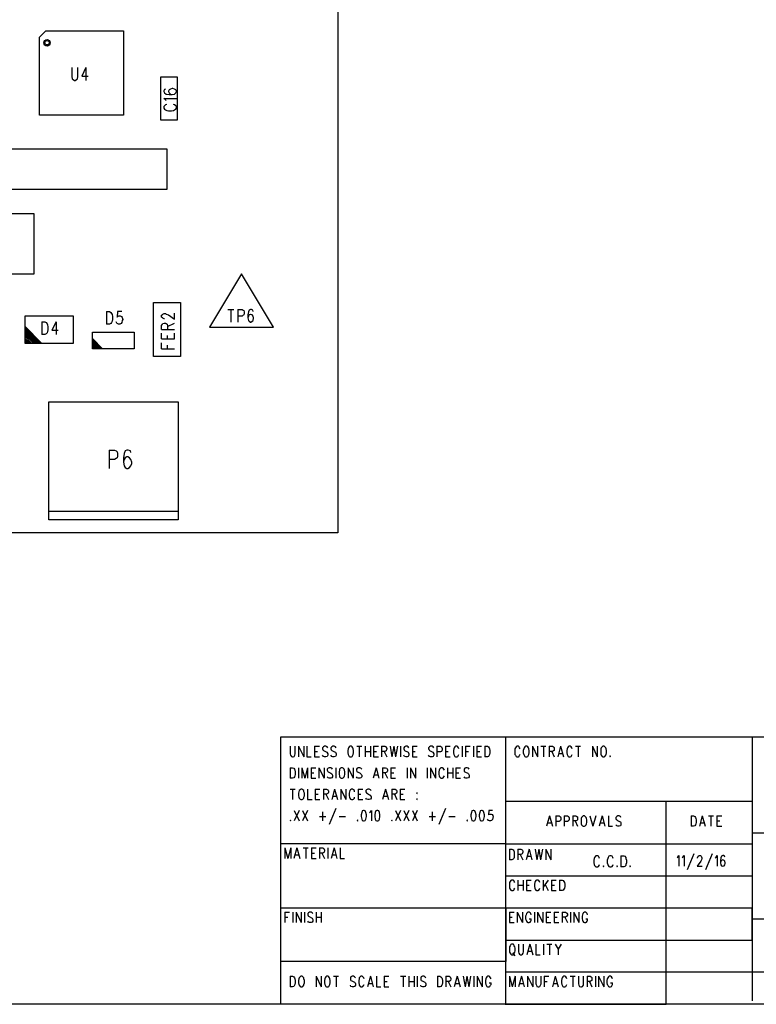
# Model space of a CAD drawing. Extents: x 11.9 to 28.1, y 10.8 to 21.2.
# Tile 9 of 17: x 22.2 to 25.6, y 10.8 to 15.4. Entities that reach past the tile are written whole.
import ezdxf

# ---------------------------------------------------------------- set-up
doc = ezdxf.new("R2010")
doc.units = 0
doc.header["$MEASUREMENT"] = 0
doc.layers.add('LAYNR1', color=2, linetype='Continuous')

msp = doc.modelspace()

# ---------------------------------------------------------------- linework, layer by layer
at = {"layer": 'LAYNR1'}
for points in [[(23.6552, 13.0038), (14.4052, 13.0038), (14.4052, 20.3038), (23.6552, 20.3038), (23.6552, 13.0038)], [(22.2592, 15.3198), (22.2892, 15.3498), (22.6532, 15.3498), (22.6532, 14.9558), (22.2592, 14.9558), (22.2592, 15.3198)], [(22.8252, 15.1338), (22.8252, 14.9338), (22.9052, 14.9338), (22.9052, 15.1338), (22.8252, 15.1338)], [(21.2552, 14.7978), (22.8552, 14.7978), (22.8552, 14.6078), (21.2552, 14.6078), (21.2552, 14.7978)], [(21.8812, 14.4958), (22.2332, 14.4958), (22.2332, 14.2118), (21.8812, 14.2118), (21.8812, 14.4958)], [(23.2052, 14.2138), (23.0552, 13.9638), (23.3552, 13.9638), (23.2052, 14.2138)], [(22.7932, 13.8278), (22.7932, 14.0798), (22.9192, 14.0798), (22.9192, 13.8278), (22.7932, 13.8278)], [(22.4192, 13.8898), (22.4192, 14.0158), (22.1912, 14.0158), (22.1912, 13.8898), (22.4192, 13.8898)], [(22.5072, 13.9418), (22.7032, 13.9418), (22.7032, 13.8638), (22.5072, 13.8638), (22.5072, 13.9418)], [(22.3032, 13.0638), (22.3032, 13.6158), (22.9092, 13.6158), (22.9092, 13.0638), (22.3032, 13.0638)], [(24.026, 11.788), (24.024, 11.786), (24.026, 11.784), (24.027, 11.786), (24.026, 11.788)]]:
    msp.add_lwpolyline(points, close=True, dxfattribs=at)
for points in [[(22.4112, 15.1778), (22.4112, 15.1358), (22.4132, 15.1258), (22.4172, 15.1218), (22.4232, 15.1178), (22.4272, 15.1178), (22.4332, 15.1218), (22.4372, 15.1258), (22.4392, 15.1358), (22.4392, 15.1778)], [(22.4772, 15.1778), (22.4572, 15.1378), (22.4872, 15.1378)], [(22.4772, 15.1778), (22.4772, 15.1178)], [(22.8492, 15.0778), (22.8452, 15.0758), (22.8412, 15.0698), (22.8412, 15.0658), (22.8452, 15.0598), (22.8532, 15.0538), (22.8672, 15.0518), (22.8812, 15.0518), (22.8912, 15.0538), (22.8972, 15.0598), (22.9012, 15.0658), (22.9012, 15.0678), (22.8972, 15.0738), (22.8912, 15.0778), (22.8832, 15.0798), (22.8812, 15.0798), (22.8732, 15.0778), (22.8672, 15.0738), (22.8632, 15.0678), (22.8632, 15.0658), (22.8672, 15.0598), (22.8732, 15.0538), (22.8812, 15.0518)], [(22.8532, 15.0238), (22.8492, 15.0278), (22.8412, 15.0338), (22.9012, 15.0338)], [(22.8552, 15.0058), (22.8492, 15.0038), (22.8452, 14.9998), (22.8412, 14.9958), (22.8412, 14.9878), (22.8452, 14.9838), (22.8492, 14.9798), (22.8552, 14.9778), (22.8632, 14.9758), (22.8772, 14.9758), (22.8872, 14.9778), (22.8912, 14.9798), (22.8972, 14.9838), (22.9012, 14.9878), (22.9012, 14.9958), (22.8972, 14.9998), (22.8912, 15.0038), (22.8872, 15.0058)], [(23.1412, 14.0478), (23.1692, 14.0478)], [(23.1552, 14.0478), (23.1552, 13.9878)], [(23.1872, 14.0478), (23.1872, 13.9878)], [(23.1872, 14.0478), (23.2072, 14.0478), (23.2132, 14.0438), (23.2152, 14.0418), (23.2172, 14.0358), (23.2172, 14.0278), (23.2152, 14.0218), (23.2132, 14.0198), (23.2072, 14.0158), (23.1872, 14.0158)], [(23.2592, 14.0378), (23.2572, 14.0438), (23.2512, 14.0478), (23.2472, 14.0478), (23.2412, 14.0438), (23.2372, 14.0358), (23.2352, 14.0218), (23.2352, 14.0078), (23.2372, 13.9958), (23.2412, 13.9918), (23.2472, 13.9878), (23.2492, 13.9878), (23.2552, 13.9918), (23.2592, 13.9958), (23.2612, 14.0058), (23.2612, 14.0078), (23.2592, 14.0158), (23.2552, 14.0218), (23.2492, 14.0238), (23.2472, 14.0238), (23.2412, 14.0218), (23.2372, 14.0158), (23.2352, 14.0078)], [(22.5732, 14.0378), (22.5732, 13.9778)], [(22.5732, 14.0378), (22.5872, 14.0378), (22.5932, 14.0338), (22.5972, 14.0278), (22.5992, 14.0238), (22.6012, 14.0138), (22.6012, 13.9998), (22.5992, 13.9918), (22.5972, 13.9858), (22.5932, 13.9818), (22.5872, 13.9778), (22.5732, 13.9778)], [(22.6452, 14.0378), (22.6252, 14.0378), (22.6232, 14.0118), (22.6252, 14.0138), (22.6312, 14.0178), (22.6372, 14.0178), (22.6432, 14.0138), (22.6472, 14.0098), (22.6492, 13.9998), (22.6472, 13.9958), (22.6452, 13.9858), (22.6412, 13.9818), (22.6352, 13.9778), (22.6292, 13.9778), (22.6232, 13.9818), (22.6212, 13.9838), (22.6192, 13.9898)], [(22.8452, 14.0038), (22.8432, 14.0038), (22.8372, 14.0058), (22.8352, 14.0078), (22.8312, 14.0118), (22.8312, 14.0198), (22.8352, 14.0238), (22.8372, 14.0258), (22.8432, 14.0278), (22.8492, 14.0278), (22.8532, 14.0258), (22.8632, 14.0218), (22.8912, 14.0018), (22.8912, 14.0298)], [(22.1912, 13.9698), (22.2692, 13.8898)], [(22.1912, 13.9618), (22.2612, 13.8898)], [(22.1912, 13.9538), (22.2552, 13.8898)], [(22.2712, 13.9898), (22.2712, 13.9298)], [(22.2712, 13.9898), (22.2852, 13.9898), (22.2912, 13.9858), (22.2952, 13.9798), (22.2972, 13.9758), (22.2992, 13.9658), (22.2992, 13.9518), (22.2972, 13.9438), (22.2952, 13.9378), (22.2912, 13.9338), (22.2852, 13.9298), (22.2712, 13.9298)], [(22.3372, 13.9898), (22.3172, 13.9498), (22.3472, 13.9498)], [(22.3372, 13.9898), (22.3372, 13.9298)], [(22.8312, 13.9538), (22.8312, 13.9718), (22.8352, 13.9778), (22.8372, 13.9818), (22.8432, 13.9838), (22.8492, 13.9838), (22.8532, 13.9818), (22.8572, 13.9778), (22.8592, 13.9718), (22.8592, 13.9538)], [(22.8312, 13.9538), (22.8912, 13.9538)], [(22.8592, 13.9678), (22.8912, 13.9838)], [(22.1912, 13.9458), (22.2472, 13.8898)], [(22.1912, 13.9378), (22.2392, 13.8898)], [(22.1912, 13.9298), (22.2312, 13.8898)], [(22.1912, 13.9218), (22.2232, 13.8898)], [(22.1912, 13.9138), (22.2152, 13.8898)], [(22.1912, 13.9058), (22.2072, 13.8898)], [(22.5072, 13.9118), (22.5552, 13.8638)], [(22.5072, 13.9038), (22.5472, 13.8638)], [(22.8312, 13.9098), (22.8312, 13.9358)], [(22.8312, 13.9098), (22.8912, 13.9098)], [(22.8592, 13.9098), (22.8592, 13.9258)], [(22.8912, 13.9098), (22.8912, 13.9358)], [(22.1912, 13.8978), (22.1992, 13.8898)], [(22.5072, 13.8958), (22.5392, 13.8638)], [(22.5072, 13.8878), (22.5312, 13.8638)], [(22.5072, 13.8798), (22.5232, 13.8638)], [(22.5072, 13.8718), (22.5152, 13.8638)], [(22.8312, 13.8638), (22.8312, 13.8918)], [(22.8312, 13.8638), (22.8912, 13.8638)], [(22.8592, 13.8638), (22.8592, 13.8798)], [(22.5852, 13.3898), (22.5852, 13.3038)], [(22.5852, 13.3898), (22.6112, 13.3898), (22.6192, 13.3858), (22.6232, 13.3818), (22.6252, 13.3738), (22.6252, 13.3618), (22.6232, 13.3538), (22.6192, 13.3498), (22.6112, 13.3458), (22.5852, 13.3458)], [(22.6872, 13.3778), (22.6852, 13.3858), (22.6752, 13.3898), (22.6692, 13.3898), (22.6612, 13.3858), (22.6552, 13.3738), (22.6532, 13.3538), (22.6532, 13.3338), (22.6552, 13.3158), (22.6612, 13.3078), (22.6692, 13.3038), (22.6732, 13.3038), (22.6812, 13.3078), (22.6872, 13.3158), (22.6912, 13.3278), (22.6912, 13.3338), (22.6872, 13.3458), (22.6812, 13.3538), (22.6732, 13.3578), (22.6692, 13.3578), (22.6612, 13.3538), (22.6552, 13.3458), (22.6532, 13.3338)], [(22.3032, 13.1038), (22.9092, 13.1038)], [(23.389, 10.799), (23.389, 12.049)], [(23.389, 12.049), (28.093, 12.049)], [(24.442, 10.799), (24.442, 12.049)], [(25.593, 12.049), (25.593, 10.816)], [(23.433, 12.005), (23.433, 11.97), (23.434, 11.963), (23.438, 11.958), (23.443, 11.956)], [(23.446, 11.956), (23.451, 11.958), (23.455, 11.963), (23.456, 11.97), (23.456, 12.005)], [(23.472, 12.005), (23.472, 11.956)], [(23.472, 12.005), (23.496, 11.956)], [(23.496, 12.005), (23.496, 11.956)], [(23.511, 12.005), (23.511, 11.956)], [(23.547, 12.005), (23.547, 11.956)], [(23.547, 12.005), (23.569, 12.005)], [(23.547, 11.981), (23.56, 11.981)], [(23.608, 11.998), (23.605, 12.002), (23.6, 12.005), (23.593, 12.005), (23.588, 12.002), (23.584, 11.998), (23.584, 11.993)], [(23.584, 11.993), (23.586, 11.988), (23.588, 11.986), (23.591, 11.984), (23.601, 11.979), (23.605, 11.977), (23.606, 11.974)], [(23.606, 11.974), (23.608, 11.97), (23.608, 11.963), (23.605, 11.958), (23.6, 11.956)], [(23.647, 11.998), (23.644, 12.002), (23.639, 12.005), (23.632, 12.005), (23.627, 12.002), (23.623, 11.998), (23.623, 11.993)], [(23.623, 11.993), (23.625, 11.988), (23.627, 11.986), (23.63, 11.984), (23.64, 11.979), (23.644, 11.977), (23.646, 11.974)], [(23.646, 11.974), (23.647, 11.97), (23.647, 11.963), (23.644, 11.958), (23.639, 11.956)], [(23.704, 11.993), (23.702, 11.986), (23.702, 11.974)], [(23.702, 11.974), (23.704, 11.967), (23.705, 11.963), (23.709, 11.958), (23.712, 11.956)], [(23.712, 12.005), (23.709, 12.002), (23.705, 11.998), (23.704, 11.993)], [(23.727, 11.993), (23.726, 11.998), (23.722, 12.002), (23.719, 12.005), (23.712, 12.005)], [(23.719, 11.956), (23.722, 11.958), (23.726, 11.963), (23.727, 11.967), (23.729, 11.974)], [(23.729, 11.974), (23.729, 11.986), (23.727, 11.993)], [(23.744, 12.005), (23.768, 12.005)], [(23.756, 12.005), (23.756, 11.956)], [(23.784, 12.005), (23.784, 11.956)], [(23.784, 11.981), (23.808, 11.981)], [(23.808, 12.005), (23.808, 11.956)], [(23.823, 12.005), (23.823, 11.956)], [(23.823, 12.005), (23.845, 12.005)], [(23.823, 11.981), (23.836, 11.981)], [(23.86, 12.005), (23.86, 11.956)], [(23.86, 12.005), (23.876, 12.005), (23.881, 12.002), (23.882, 12), (23.884, 11.995), (23.884, 11.991), (23.882, 11.986), (23.881, 11.984), (23.876, 11.981), (23.86, 11.981)], [(23.872, 11.981), (23.884, 11.956)], [(23.9, 12.005), (23.908, 11.956)], [(23.917, 12.005), (23.908, 11.956)], [(23.917, 12.005), (23.925, 11.956)], [(23.934, 12.005), (23.925, 11.956)], [(23.949, 12.005), (23.949, 11.956)], [(23.988, 11.998), (23.985, 12.002), (23.98, 12.005), (23.973, 12.005), (23.968, 12.002), (23.964, 11.998), (23.964, 11.993)], [(23.964, 11.993), (23.966, 11.988), (23.968, 11.986), (23.971, 11.984), (23.981, 11.979), (23.985, 11.977), (23.986, 11.974)], [(23.986, 11.974), (23.988, 11.97), (23.988, 11.963), (23.985, 11.958), (23.98, 11.956)], [(24.004, 12.005), (24.004, 11.956)], [(24.004, 12.005), (24.026, 12.005)], [(24.004, 11.981), (24.017, 11.981)], [(24.104, 11.998), (24.101, 12.002), (24.096, 12.005), (24.089, 12.005), (24.084, 12.002), (24.08, 11.998), (24.08, 11.993)], [(24.08, 11.993), (24.082, 11.988), (24.084, 11.986), (24.087, 11.984), (24.097, 11.979), (24.101, 11.977), (24.102, 11.974)], [(24.102, 11.974), (24.104, 11.97), (24.104, 11.963), (24.101, 11.958), (24.096, 11.956)], [(24.119, 12.005), (24.119, 11.956)], [(24.119, 12.005), (24.135, 12.005), (24.14, 12.002), (24.142, 12), (24.143, 11.995), (24.143, 11.988), (24.142, 11.984), (24.14, 11.981), (24.135, 11.979), (24.119, 11.979)], [(24.159, 12.005), (24.159, 11.956)], [(24.159, 12.005), (24.181, 12.005)], [(24.159, 11.981), (24.172, 11.981)], [(24.198, 11.993), (24.196, 11.986), (24.196, 11.974)], [(24.196, 11.974), (24.198, 11.967), (24.2, 11.963), (24.203, 11.958), (24.206, 11.956)], [(24.222, 11.993), (24.22, 11.998), (24.217, 12.002), (24.213, 12.005), (24.206, 12.005), (24.203, 12.002), (24.2, 11.998), (24.198, 11.993)], [(24.237, 12.005), (24.237, 11.956)], [(24.252, 12.005), (24.252, 11.956)], [(24.252, 12.005), (24.275, 12.005)], [(24.252, 11.981), (24.266, 11.981)], [(24.29, 12.005), (24.29, 11.956)], [(24.305, 12.005), (24.305, 11.956)], [(24.305, 12.005), (24.327, 12.005)], [(24.305, 11.981), (24.319, 11.981)], [(24.343, 12.005), (24.343, 11.956)], [(24.343, 12.005), (24.355, 12.005), (24.36, 12.002), (24.363, 11.998), (24.365, 11.993)], [(24.367, 11.974), (24.365, 11.967), (24.363, 11.963), (24.36, 11.958), (24.355, 11.956)], [(24.365, 11.993), (24.367, 11.986), (24.367, 11.974)], [(24.484, 11.993), (24.483, 11.986), (24.483, 11.974)], [(24.483, 11.974), (24.484, 11.967), (24.486, 11.963), (24.489, 11.958), (24.493, 11.956)], [(24.508, 11.993), (24.506, 11.998), (24.503, 12.002), (24.5, 12.005), (24.493, 12.005), (24.489, 12.002), (24.486, 11.998), (24.484, 11.993)], [(24.525, 11.993), (24.523, 11.986), (24.523, 11.974)], [(24.523, 11.974), (24.525, 11.967), (24.527, 11.963), (24.53, 11.958), (24.534, 11.956)], [(24.534, 12.005), (24.53, 12.002), (24.527, 11.998), (24.525, 11.993)], [(24.549, 11.993), (24.547, 11.998), (24.544, 12.002), (24.54, 12.005), (24.534, 12.005)], [(24.54, 11.956), (24.544, 11.958), (24.547, 11.963), (24.549, 11.967), (24.551, 11.974)], [(24.551, 11.974), (24.551, 11.986), (24.549, 11.993)], [(24.566, 12.005), (24.566, 11.956)], [(24.566, 12.005), (24.59, 11.956)], [(24.59, 12.005), (24.59, 11.956)], [(24.605, 12.005), (24.629, 12.005)], [(24.617, 12.005), (24.617, 11.956)], [(24.644, 12.005), (24.644, 11.956)], [(24.644, 12.005), (24.66, 12.005), (24.665, 12.002), (24.667, 12), (24.668, 11.995), (24.668, 11.991), (24.667, 11.986), (24.665, 11.984), (24.66, 11.981), (24.644, 11.981)], [(24.656, 11.981), (24.668, 11.956)], [(24.697, 12.005), (24.684, 11.956)], [(24.689, 11.972), (24.706, 11.972)], [(24.697, 12.005), (24.711, 11.956)], [(24.728, 11.993), (24.726, 11.986), (24.726, 11.974)], [(24.726, 11.974), (24.728, 11.967), (24.73, 11.963), (24.733, 11.958), (24.736, 11.956)], [(24.752, 11.993), (24.75, 11.998), (24.747, 12.002), (24.743, 12.005), (24.736, 12.005), (24.733, 12.002), (24.73, 11.998), (24.728, 11.993)], [(24.767, 12.005), (24.791, 12.005)], [(24.779, 12.005), (24.779, 11.956)], [(24.846, 12.005), (24.846, 11.956)], [(24.846, 12.005), (24.869, 11.956)], [(24.869, 12.005), (24.869, 11.956)], [(24.886, 11.993), (24.885, 11.986), (24.885, 11.974)], [(24.885, 11.974), (24.886, 11.967), (24.888, 11.963), (24.892, 11.958), (24.895, 11.956)], [(24.895, 12.005), (24.892, 12.002), (24.888, 11.998), (24.886, 11.993)], [(24.91, 11.993), (24.909, 11.998), (24.905, 12.002), (24.902, 12.005), (24.895, 12.005)], [(24.902, 11.956), (24.905, 11.958), (24.909, 11.963), (24.91, 11.967), (24.912, 11.974)], [(24.912, 11.974), (24.912, 11.986), (24.91, 11.993)], [(23.443, 11.956), (23.446, 11.956)], [(23.511, 11.956), (23.531, 11.956)], [(23.547, 11.956), (23.569, 11.956)], [(23.593, 11.956), (23.588, 11.958), (23.584, 11.963)], [(23.6, 11.956), (23.593, 11.956)], [(23.632, 11.956), (23.627, 11.958), (23.623, 11.963)], [(23.639, 11.956), (23.632, 11.956)], [(23.712, 11.956), (23.719, 11.956)], [(23.823, 11.956), (23.845, 11.956)], [(23.973, 11.956), (23.968, 11.958), (23.964, 11.963)], [(23.98, 11.956), (23.973, 11.956)], [(24.004, 11.956), (24.026, 11.956)], [(24.089, 11.956), (24.084, 11.958), (24.08, 11.963)], [(24.096, 11.956), (24.089, 11.956)], [(24.159, 11.956), (24.181, 11.956)], [(24.206, 11.956), (24.213, 11.956)], [(24.213, 11.956), (24.217, 11.958), (24.22, 11.963), (24.222, 11.967)], [(24.305, 11.956), (24.327, 11.956)], [(24.355, 11.956), (24.343, 11.956)], [(24.493, 11.956), (24.5, 11.956)], [(24.5, 11.956), (24.503, 11.958), (24.506, 11.963), (24.508, 11.967)], [(24.534, 11.956), (24.54, 11.956)], [(24.736, 11.956), (24.743, 11.956)], [(24.743, 11.956), (24.747, 11.958), (24.75, 11.963), (24.752, 11.967)], [(24.895, 11.956), (24.902, 11.956)], [(24.929, 11.96), (24.927, 11.958), (24.929, 11.956)], [(24.929, 11.956), (24.931, 11.958), (24.929, 11.96)], [(23.433, 11.905), (23.433, 11.856)], [(23.433, 11.905), (23.444, 11.905), (23.45, 11.903), (23.453, 11.898), (23.455, 11.893)], [(23.455, 11.893), (23.456, 11.886), (23.456, 11.874)], [(23.472, 11.905), (23.472, 11.856)], [(23.487, 11.905), (23.487, 11.856)], [(23.487, 11.905), (23.501, 11.856)], [(23.514, 11.905), (23.501, 11.856)], [(23.514, 11.905), (23.514, 11.856)], [(23.53, 11.905), (23.53, 11.856)], [(23.53, 11.905), (23.552, 11.905)], [(23.53, 11.881), (23.543, 11.881)], [(23.567, 11.905), (23.567, 11.856)], [(23.567, 11.905), (23.591, 11.856)], [(23.591, 11.905), (23.591, 11.856)], [(23.63, 11.898), (23.627, 11.903), (23.622, 11.905), (23.615, 11.905), (23.61, 11.903), (23.606, 11.898), (23.606, 11.893)], [(23.606, 11.893), (23.608, 11.888), (23.61, 11.886), (23.613, 11.884), (23.623, 11.879), (23.627, 11.877), (23.629, 11.874)], [(23.646, 11.905), (23.646, 11.856)], [(23.663, 11.893), (23.661, 11.886), (23.661, 11.874)], [(23.671, 11.905), (23.668, 11.903), (23.664, 11.898), (23.663, 11.893)], [(23.686, 11.893), (23.685, 11.898), (23.681, 11.903), (23.678, 11.905), (23.671, 11.905)], [(23.688, 11.874), (23.688, 11.886), (23.686, 11.893)], [(23.704, 11.905), (23.704, 11.856)], [(23.704, 11.905), (23.727, 11.856)], [(23.727, 11.905), (23.727, 11.856)], [(23.767, 11.898), (23.763, 11.903), (23.758, 11.905), (23.751, 11.905), (23.746, 11.903), (23.743, 11.898), (23.743, 11.893)], [(23.743, 11.893), (23.744, 11.888), (23.746, 11.886), (23.75, 11.884), (23.76, 11.879), (23.763, 11.877), (23.765, 11.874)], [(23.835, 11.905), (23.821, 11.856)], [(23.835, 11.905), (23.848, 11.856)], [(23.864, 11.905), (23.864, 11.856)], [(23.864, 11.905), (23.879, 11.905), (23.884, 11.903), (23.886, 11.9), (23.888, 11.895), (23.888, 11.891), (23.886, 11.886), (23.884, 11.884), (23.879, 11.881), (23.864, 11.881)], [(23.876, 11.881), (23.888, 11.856)], [(23.903, 11.905), (23.903, 11.856)], [(23.903, 11.905), (23.925, 11.905)], [(23.903, 11.881), (23.917, 11.881)], [(23.98, 11.905), (23.98, 11.856)], [(23.995, 11.905), (23.995, 11.856)], [(23.995, 11.905), (24.019, 11.856)], [(24.019, 11.905), (24.019, 11.856)], [(24.073, 11.905), (24.073, 11.856)], [(24.089, 11.905), (24.089, 11.856)], [(24.089, 11.905), (24.113, 11.856)], [(24.113, 11.905), (24.113, 11.856)], [(24.13, 11.893), (24.128, 11.886), (24.128, 11.874)], [(24.154, 11.893), (24.152, 11.898), (24.148, 11.903), (24.145, 11.905), (24.138, 11.905), (24.135, 11.903), (24.131, 11.898), (24.13, 11.893)], [(24.169, 11.905), (24.169, 11.856)], [(24.169, 11.881), (24.193, 11.881)], [(24.193, 11.905), (24.193, 11.856)], [(24.208, 11.905), (24.208, 11.856)], [(24.208, 11.905), (24.23, 11.905)], [(24.208, 11.881), (24.222, 11.881)], [(24.269, 11.898), (24.266, 11.903), (24.261, 11.905), (24.254, 11.905), (24.249, 11.903), (24.246, 11.898), (24.246, 11.893)], [(24.246, 11.893), (24.247, 11.888), (24.249, 11.886), (24.252, 11.884), (24.263, 11.879), (24.266, 11.877), (24.268, 11.874)], [(23.444, 11.856), (23.433, 11.856)], [(23.456, 11.874), (23.455, 11.867), (23.453, 11.863), (23.45, 11.858), (23.444, 11.856)], [(23.53, 11.856), (23.552, 11.856)], [(23.615, 11.856), (23.61, 11.858), (23.606, 11.863)], [(23.622, 11.856), (23.615, 11.856)], [(23.629, 11.874), (23.63, 11.87), (23.63, 11.863), (23.627, 11.858), (23.622, 11.856)], [(23.661, 11.874), (23.663, 11.867), (23.664, 11.863), (23.668, 11.858), (23.671, 11.856)], [(23.671, 11.856), (23.678, 11.856)], [(23.678, 11.856), (23.681, 11.858), (23.685, 11.863), (23.686, 11.867), (23.688, 11.874)], [(23.751, 11.856), (23.746, 11.858), (23.743, 11.863)], [(23.758, 11.856), (23.751, 11.856)], [(23.765, 11.874), (23.767, 11.87), (23.767, 11.863), (23.763, 11.858), (23.758, 11.856)], [(23.826, 11.872), (23.843, 11.872)], [(23.903, 11.856), (23.925, 11.856)], [(24.128, 11.874), (24.13, 11.867), (24.131, 11.863), (24.135, 11.858), (24.138, 11.856)], [(24.138, 11.856), (24.145, 11.856)], [(24.145, 11.856), (24.148, 11.858), (24.152, 11.863), (24.154, 11.867)], [(24.208, 11.856), (24.23, 11.856)], [(24.254, 11.856), (24.249, 11.858), (24.246, 11.863)], [(24.261, 11.856), (24.254, 11.856)], [(24.268, 11.874), (24.269, 11.87), (24.269, 11.863), (24.266, 11.858), (24.261, 11.856)], [(23.433, 11.805), (23.456, 11.805)], [(23.444, 11.805), (23.444, 11.756)], [(23.473, 11.793), (23.472, 11.786), (23.472, 11.774)], [(23.482, 11.805), (23.479, 11.802), (23.475, 11.798), (23.473, 11.793)], [(23.497, 11.793), (23.496, 11.798), (23.492, 11.802), (23.489, 11.805), (23.482, 11.805)], [(23.499, 11.774), (23.499, 11.786), (23.497, 11.793)], [(23.514, 11.805), (23.514, 11.756)], [(23.55, 11.805), (23.55, 11.756)], [(23.55, 11.805), (23.572, 11.805)], [(23.588, 11.805), (23.588, 11.756)], [(23.588, 11.805), (23.603, 11.805), (23.608, 11.802), (23.61, 11.8), (23.611, 11.795), (23.611, 11.791), (23.61, 11.786), (23.608, 11.784), (23.603, 11.781), (23.588, 11.781)], [(23.64, 11.805), (23.627, 11.756)], [(23.64, 11.805), (23.654, 11.756)], [(23.669, 11.805), (23.669, 11.756)], [(23.669, 11.805), (23.693, 11.756)], [(23.693, 11.805), (23.693, 11.756)], [(23.71, 11.793), (23.709, 11.786), (23.709, 11.774)], [(23.734, 11.793), (23.733, 11.798), (23.729, 11.802), (23.726, 11.805), (23.719, 11.805), (23.715, 11.802), (23.712, 11.798), (23.71, 11.793)], [(23.75, 11.805), (23.75, 11.756)], [(23.75, 11.805), (23.772, 11.805)], [(23.811, 11.798), (23.808, 11.802), (23.802, 11.805), (23.796, 11.805), (23.79, 11.802), (23.787, 11.798), (23.787, 11.793)], [(23.787, 11.793), (23.789, 11.788), (23.79, 11.786), (23.794, 11.784), (23.804, 11.779), (23.808, 11.777), (23.809, 11.774)], [(23.879, 11.805), (23.865, 11.756)], [(23.879, 11.805), (23.893, 11.756)], [(23.908, 11.805), (23.908, 11.756)], [(23.908, 11.805), (23.923, 11.805), (23.929, 11.802), (23.93, 11.8), (23.932, 11.795), (23.932, 11.791), (23.93, 11.786), (23.929, 11.784), (23.923, 11.781), (23.908, 11.781)], [(23.947, 11.805), (23.947, 11.756)], [(23.947, 11.805), (23.969, 11.805)], [(23.472, 11.774), (23.473, 11.767), (23.475, 11.763), (23.479, 11.758), (23.482, 11.756)], [(23.482, 11.756), (23.489, 11.756)], [(23.489, 11.756), (23.492, 11.758), (23.496, 11.763), (23.497, 11.767), (23.499, 11.774)], [(23.514, 11.756), (23.535, 11.756)], [(23.55, 11.781), (23.564, 11.781)], [(23.55, 11.756), (23.572, 11.756)], [(23.6, 11.781), (23.611, 11.756)], [(23.632, 11.772), (23.649, 11.772)], [(23.709, 11.774), (23.71, 11.767), (23.712, 11.763), (23.715, 11.758), (23.719, 11.756)], [(23.719, 11.756), (23.726, 11.756)], [(23.726, 11.756), (23.729, 11.758), (23.733, 11.763), (23.734, 11.767)], [(23.75, 11.781), (23.763, 11.781)], [(23.75, 11.756), (23.772, 11.756)], [(23.796, 11.756), (23.79, 11.758), (23.787, 11.763)], [(23.802, 11.756), (23.796, 11.756)], [(23.809, 11.774), (23.811, 11.77), (23.811, 11.763), (23.808, 11.758), (23.802, 11.756)], [(23.871, 11.772), (23.888, 11.772)], [(23.92, 11.781), (23.932, 11.756)], [(23.947, 11.781), (23.961, 11.781)], [(23.947, 11.756), (23.969, 11.756)], [(24.026, 11.76), (24.024, 11.758), (24.026, 11.756)], [(24.026, 11.756), (24.027, 11.758), (24.026, 11.76)], [(24.442, 11.749), (25.593, 11.749)], [(25.192, 10.799), (25.192, 11.749)], [(23.451, 11.705), (23.475, 11.656)], [(23.475, 11.705), (23.451, 11.656)], [(23.49, 11.705), (23.514, 11.656)], [(23.514, 11.705), (23.49, 11.656)], [(23.584, 11.698), (23.584, 11.656)], [(23.646, 11.714), (23.615, 11.639)], [(23.775, 11.705), (23.77, 11.703), (23.767, 11.695), (23.765, 11.684), (23.765, 11.677), (23.767, 11.665), (23.77, 11.658), (23.775, 11.656)], [(23.779, 11.656), (23.784, 11.658), (23.787, 11.665), (23.789, 11.677), (23.789, 11.684), (23.787, 11.695), (23.784, 11.703), (23.779, 11.705), (23.775, 11.705)], [(23.804, 11.695), (23.808, 11.698), (23.813, 11.705), (23.813, 11.656)], [(23.838, 11.705), (23.833, 11.703), (23.83, 11.695), (23.828, 11.684), (23.828, 11.677), (23.83, 11.665), (23.833, 11.658), (23.838, 11.656)], [(23.842, 11.656), (23.847, 11.658), (23.85, 11.665), (23.852, 11.677), (23.852, 11.684), (23.85, 11.695), (23.847, 11.703), (23.842, 11.705), (23.838, 11.705)], [(23.925, 11.705), (23.949, 11.656)], [(23.949, 11.705), (23.925, 11.656)], [(23.964, 11.705), (23.988, 11.656)], [(23.988, 11.705), (23.964, 11.656)], [(24.004, 11.705), (24.027, 11.656)], [(24.027, 11.705), (24.004, 11.656)], [(24.097, 11.698), (24.097, 11.656)], [(24.159, 11.714), (24.128, 11.639)], [(24.288, 11.705), (24.283, 11.703), (24.28, 11.695), (24.278, 11.684), (24.278, 11.677), (24.28, 11.665), (24.283, 11.658), (24.288, 11.656)], [(24.292, 11.656), (24.297, 11.658), (24.3, 11.665), (24.302, 11.677), (24.302, 11.684), (24.3, 11.695), (24.297, 11.703), (24.292, 11.705), (24.288, 11.705)], [(24.327, 11.705), (24.322, 11.703), (24.319, 11.695), (24.317, 11.684), (24.317, 11.677), (24.319, 11.665), (24.322, 11.658), (24.327, 11.656)], [(24.331, 11.656), (24.336, 11.658), (24.339, 11.665), (24.341, 11.677), (24.341, 11.684), (24.339, 11.695), (24.336, 11.703), (24.331, 11.705), (24.327, 11.705)], [(24.379, 11.705), (24.361, 11.705), (24.36, 11.684), (24.361, 11.686), (24.367, 11.688), (24.372, 11.688), (24.377, 11.686), (24.38, 11.681), (24.382, 11.674)], [(23.434, 11.66), (23.433, 11.658), (23.434, 11.656)], [(23.434, 11.656), (23.436, 11.658), (23.434, 11.66)], [(23.569, 11.677), (23.6, 11.677)], [(23.661, 11.677), (23.692, 11.677)], [(23.748, 11.66), (23.746, 11.658), (23.748, 11.656)], [(23.748, 11.656), (23.75, 11.658), (23.748, 11.66)], [(23.775, 11.656), (23.779, 11.656)], [(23.838, 11.656), (23.842, 11.656)], [(23.908, 11.66), (23.906, 11.658), (23.908, 11.656)], [(23.908, 11.656), (23.91, 11.658), (23.908, 11.66)], [(24.082, 11.677), (24.113, 11.677)], [(24.174, 11.677), (24.205, 11.677)], [(24.261, 11.66), (24.259, 11.658), (24.261, 11.656)], [(24.261, 11.656), (24.263, 11.658), (24.261, 11.66)], [(24.288, 11.656), (24.292, 11.656)], [(24.327, 11.656), (24.331, 11.656)], [(24.365, 11.656), (24.36, 11.658), (24.358, 11.66), (24.356, 11.665)], [(24.37, 11.656), (24.365, 11.656)], [(24.382, 11.674), (24.38, 11.67), (24.379, 11.663), (24.375, 11.658), (24.37, 11.656)], [(24.646, 11.68), (24.632, 11.631)], [(24.638, 11.647), (24.655, 11.647)], [(24.646, 11.68), (24.66, 11.631)], [(24.675, 11.68), (24.675, 11.631)], [(24.675, 11.68), (24.69, 11.68), (24.696, 11.677), (24.697, 11.675), (24.699, 11.67), (24.699, 11.663), (24.697, 11.659), (24.696, 11.656), (24.69, 11.654), (24.675, 11.654)], [(24.714, 11.68), (24.714, 11.631)], [(24.714, 11.68), (24.73, 11.68), (24.735, 11.677), (24.736, 11.675), (24.738, 11.67), (24.738, 11.663), (24.736, 11.659), (24.735, 11.656), (24.73, 11.654), (24.714, 11.654)], [(24.754, 11.68), (24.754, 11.631)], [(24.754, 11.68), (24.769, 11.68), (24.774, 11.677), (24.776, 11.675), (24.777, 11.67), (24.777, 11.666), (24.776, 11.661), (24.774, 11.659), (24.769, 11.656), (24.754, 11.656)], [(24.765, 11.656), (24.777, 11.631)], [(24.794, 11.668), (24.793, 11.661), (24.793, 11.649)], [(24.793, 11.649), (24.794, 11.642), (24.796, 11.638), (24.8, 11.633), (24.803, 11.631)], [(24.803, 11.68), (24.8, 11.677), (24.796, 11.673), (24.794, 11.668)], [(24.818, 11.668), (24.817, 11.673), (24.813, 11.677), (24.81, 11.68), (24.803, 11.68)], [(24.81, 11.631), (24.813, 11.633), (24.817, 11.638), (24.818, 11.642), (24.82, 11.649)], [(24.82, 11.649), (24.82, 11.661), (24.818, 11.668)], [(24.835, 11.68), (24.849, 11.631)], [(24.863, 11.68), (24.849, 11.631)], [(24.892, 11.68), (24.878, 11.631)], [(24.883, 11.647), (24.9, 11.647)], [(24.892, 11.68), (24.905, 11.631)], [(24.921, 11.68), (24.921, 11.631)], [(24.98, 11.673), (24.977, 11.677), (24.972, 11.68), (24.965, 11.68), (24.96, 11.677), (24.956, 11.673), (24.956, 11.668)], [(24.956, 11.668), (24.958, 11.663), (24.96, 11.661), (24.963, 11.659), (24.973, 11.654), (24.977, 11.652), (24.979, 11.649)], [(24.979, 11.649), (24.98, 11.645), (24.98, 11.638), (24.977, 11.633), (24.972, 11.631)], [(25.308, 11.68), (25.308, 11.631)], [(25.308, 11.68), (25.319, 11.68), (25.325, 11.677), (25.328, 11.673), (25.33, 11.668)], [(25.331, 11.649), (25.33, 11.642), (25.328, 11.638), (25.325, 11.633), (25.319, 11.631)], [(25.33, 11.668), (25.331, 11.661), (25.331, 11.649)], [(25.36, 11.68), (25.347, 11.631)], [(25.352, 11.647), (25.369, 11.647)], [(25.36, 11.68), (25.374, 11.631)], [(25.389, 11.68), (25.413, 11.68)], [(25.401, 11.68), (25.401, 11.631)], [(25.429, 11.68), (25.429, 11.631)], [(25.429, 11.68), (25.451, 11.68)], [(25.429, 11.656), (25.442, 11.656)], [(24.803, 11.631), (24.81, 11.631)], [(24.921, 11.631), (24.941, 11.631)], [(24.965, 11.631), (24.96, 11.633), (24.956, 11.638)], [(24.972, 11.631), (24.965, 11.631)], [(25.319, 11.631), (25.308, 11.631)], [(25.429, 11.631), (25.451, 11.631)], [(28.088, 11.599), (25.593, 11.599)], [(25.593, 11.599), (25.593, 11.199)], [(24.442, 11.549), (23.392, 11.549)], [(23.407, 11.53), (23.407, 11.481)], [(23.407, 11.53), (23.421, 11.481)], [(23.435, 11.53), (23.421, 11.481)], [(23.435, 11.53), (23.435, 11.481)], [(23.464, 11.53), (23.45, 11.481)], [(23.464, 11.53), (23.477, 11.481)], [(23.493, 11.53), (23.517, 11.53)], [(23.505, 11.53), (23.505, 11.481)], [(23.532, 11.53), (23.532, 11.481)], [(23.532, 11.53), (23.554, 11.53)], [(23.569, 11.53), (23.569, 11.481)], [(23.569, 11.53), (23.585, 11.53), (23.59, 11.528), (23.592, 11.525), (23.593, 11.52), (23.593, 11.516), (23.592, 11.511), (23.59, 11.509), (23.585, 11.506), (23.569, 11.506)], [(23.609, 11.53), (23.609, 11.481)], [(23.638, 11.53), (23.624, 11.481)], [(23.638, 11.53), (23.651, 11.481)], [(23.667, 11.53), (23.667, 11.481)], [(24.442, 11.549), (25.593, 11.549)], [(24.458, 11.524), (24.458, 11.474)], [(24.458, 11.524), (24.469, 11.524), (24.475, 11.521), (24.478, 11.517), (24.48, 11.512)], [(24.48, 11.512), (24.481, 11.505), (24.481, 11.493)], [(24.497, 11.524), (24.497, 11.474)], [(24.497, 11.524), (24.512, 11.524), (24.517, 11.521), (24.519, 11.519), (24.521, 11.514), (24.521, 11.51), (24.519, 11.505), (24.517, 11.502), (24.512, 11.5), (24.497, 11.5)], [(24.55, 11.524), (24.536, 11.474)], [(24.55, 11.524), (24.563, 11.474)], [(24.579, 11.524), (24.587, 11.474)], [(24.596, 11.524), (24.587, 11.474)], [(24.596, 11.524), (24.604, 11.474)], [(24.613, 11.524), (24.604, 11.474)], [(24.628, 11.524), (24.628, 11.474)], [(24.628, 11.524), (24.652, 11.474)], [(24.652, 11.524), (24.652, 11.474)], [(23.455, 11.497), (23.472, 11.497)], [(23.532, 11.506), (23.546, 11.506)], [(23.532, 11.481), (23.554, 11.481)], [(23.581, 11.506), (23.593, 11.481)], [(23.629, 11.497), (23.646, 11.497)], [(23.667, 11.481), (23.687, 11.481)], [(24.469, 11.474), (24.458, 11.474)], [(24.481, 11.493), (24.48, 11.486), (24.478, 11.481), (24.475, 11.477), (24.469, 11.474)], [(24.509, 11.5), (24.521, 11.474)], [(24.541, 11.491), (24.558, 11.491)], [(24.854, 11.481), (24.853, 11.473)], [(24.853, 11.473), (24.853, 11.461)], [(24.856, 11.486), (24.854, 11.481)], [(24.86, 11.491), (24.856, 11.486)], [(24.863, 11.493), (24.86, 11.491)], [(24.871, 11.493), (24.863, 11.493)], [(24.874, 11.491), (24.871, 11.493)], [(24.878, 11.486), (24.874, 11.491)], [(24.88, 11.481), (24.878, 11.486)], [(24.918, 11.481), (24.916, 11.473)], [(24.916, 11.473), (24.916, 11.461)], [(24.92, 11.486), (24.918, 11.481)], [(24.923, 11.491), (24.92, 11.486)], [(24.927, 11.493), (24.923, 11.491)], [(24.934, 11.493), (24.927, 11.493)], [(24.938, 11.491), (24.934, 11.493)], [(24.942, 11.486), (24.938, 11.491)], [(24.943, 11.481), (24.942, 11.486)], [(24.98, 11.493), (24.98, 11.441)], [(24.98, 11.493), (24.993, 11.493)], [(24.993, 11.493), (24.998, 11.491)], [(24.998, 11.491), (25.002, 11.486)], [(25.002, 11.486), (25.003, 11.481)], [(25.003, 11.481), (25.005, 11.473)], [(25.005, 11.473), (25.005, 11.461)], [(25.243, 11.484), (25.246, 11.487), (25.251, 11.494), (25.251, 11.444)], [(25.266, 11.484), (25.27, 11.487), (25.275, 11.494), (25.275, 11.444)], [(25.321, 11.503), (25.29, 11.428)], [(25.338, 11.482), (25.338, 11.484), (25.34, 11.489), (25.341, 11.491), (25.345, 11.494), (25.352, 11.494), (25.355, 11.491), (25.357, 11.489), (25.358, 11.484), (25.358, 11.48), (25.357, 11.475), (25.353, 11.468), (25.336, 11.444)], [(25.406, 11.503), (25.375, 11.428)], [(25.421, 11.484), (25.425, 11.487), (25.43, 11.494), (25.43, 11.444)], [(25.466, 11.487), (25.464, 11.491), (25.459, 11.494), (25.456, 11.494), (25.45, 11.491), (25.447, 11.484), (25.445, 11.472), (25.445, 11.461), (25.447, 11.451), (25.45, 11.447), (25.456, 11.444)], [(25.457, 11.444), (25.462, 11.447), (25.466, 11.451), (25.468, 11.458), (25.468, 11.461), (25.466, 11.468), (25.462, 11.472), (25.457, 11.475), (25.456, 11.475), (25.45, 11.472), (25.447, 11.468), (25.445, 11.461)], [(24.853, 11.461), (24.854, 11.453)], [(24.854, 11.453), (24.856, 11.448)], [(24.856, 11.448), (24.86, 11.443)], [(24.86, 11.443), (24.863, 11.441)], [(24.863, 11.441), (24.871, 11.441)], [(24.871, 11.441), (24.874, 11.443)], [(24.874, 11.443), (24.878, 11.448)], [(24.878, 11.448), (24.88, 11.453)], [(24.898, 11.446), (24.896, 11.443)], [(24.896, 11.443), (24.898, 11.441)], [(24.9, 11.443), (24.898, 11.446)], [(24.898, 11.441), (24.9, 11.443)], [(24.916, 11.461), (24.918, 11.453)], [(24.918, 11.453), (24.92, 11.448)], [(24.92, 11.448), (24.923, 11.443)], [(24.923, 11.443), (24.927, 11.441)], [(24.927, 11.441), (24.934, 11.441)], [(24.934, 11.441), (24.938, 11.443)], [(24.938, 11.443), (24.942, 11.448)], [(24.942, 11.448), (24.943, 11.453)], [(24.962, 11.446), (24.96, 11.443)], [(24.96, 11.443), (24.962, 11.441)], [(24.963, 11.443), (24.962, 11.446)], [(24.962, 11.441), (24.963, 11.443)], [(24.993, 11.441), (24.98, 11.441)], [(24.998, 11.443), (24.993, 11.441)], [(25.002, 11.448), (24.998, 11.443)], [(25.003, 11.453), (25.002, 11.448)], [(25.005, 11.461), (25.003, 11.453)], [(25.023, 11.446), (25.022, 11.443)], [(25.022, 11.443), (25.023, 11.441)], [(25.025, 11.443), (25.023, 11.446)], [(25.023, 11.441), (25.025, 11.443)], [(25.336, 11.444), (25.36, 11.444)], [(25.456, 11.444), (25.457, 11.444)], [(24.442, 11.399), (25.593, 11.399)], [(24.483, 11.368), (24.481, 11.373), (24.478, 11.377), (24.475, 11.38), (24.468, 11.38), (24.464, 11.377), (24.461, 11.373), (24.459, 11.368)], [(24.498, 11.38), (24.498, 11.331)], [(24.522, 11.38), (24.522, 11.331)], [(24.538, 11.38), (24.538, 11.331)], [(24.538, 11.38), (24.56, 11.38)], [(24.601, 11.368), (24.599, 11.373), (24.596, 11.377), (24.592, 11.38), (24.585, 11.38), (24.582, 11.377), (24.579, 11.373), (24.577, 11.368)], [(24.616, 11.38), (24.616, 11.331)], [(24.64, 11.38), (24.616, 11.347)], [(24.655, 11.38), (24.655, 11.331)], [(24.655, 11.38), (24.677, 11.38)], [(24.693, 11.38), (24.693, 11.331)], [(24.693, 11.38), (24.705, 11.38), (24.71, 11.377), (24.713, 11.373), (24.715, 11.368)], [(24.459, 11.368), (24.458, 11.361), (24.458, 11.349)], [(24.458, 11.349), (24.459, 11.342), (24.461, 11.338), (24.464, 11.333), (24.468, 11.331)], [(24.468, 11.331), (24.475, 11.331)], [(24.475, 11.331), (24.478, 11.333), (24.481, 11.338), (24.483, 11.342)], [(24.498, 11.356), (24.522, 11.356)], [(24.538, 11.356), (24.551, 11.356)], [(24.538, 11.331), (24.56, 11.331)], [(24.577, 11.368), (24.575, 11.361), (24.575, 11.349)], [(24.575, 11.349), (24.577, 11.342), (24.579, 11.338), (24.582, 11.333), (24.585, 11.331)], [(24.585, 11.331), (24.592, 11.331)], [(24.592, 11.331), (24.596, 11.333), (24.599, 11.338), (24.601, 11.342)], [(24.625, 11.359), (24.64, 11.331)], [(24.655, 11.356), (24.669, 11.356)], [(24.655, 11.331), (24.677, 11.331)], [(24.705, 11.331), (24.693, 11.331)], [(24.717, 11.349), (24.715, 11.342), (24.713, 11.338), (24.71, 11.333), (24.705, 11.331)], [(24.715, 11.368), (24.717, 11.361), (24.717, 11.349)], [(24.442, 11.249), (23.392, 11.249)], [(25.593, 11.249), (24.442, 11.249)], [(24.442, 11.249), (24.442, 10.999)], [(25.593, 11.099), (25.593, 11.249)], [(23.407, 11.23), (23.407, 11.181)], [(23.407, 11.23), (23.43, 11.23)], [(23.407, 11.206), (23.421, 11.206)], [(23.445, 11.23), (23.445, 11.181)], [(23.46, 11.23), (23.46, 11.181)], [(23.46, 11.23), (23.484, 11.181)], [(23.484, 11.23), (23.484, 11.181)], [(23.5, 11.23), (23.5, 11.181)], [(23.539, 11.223), (23.535, 11.227), (23.53, 11.23), (23.523, 11.23), (23.518, 11.227), (23.515, 11.223), (23.515, 11.218)], [(23.515, 11.218), (23.517, 11.213), (23.518, 11.211), (23.522, 11.209), (23.532, 11.204), (23.535, 11.202), (23.537, 11.199)], [(23.523, 11.181), (23.518, 11.183), (23.515, 11.188)], [(23.537, 11.199), (23.539, 11.195), (23.539, 11.188), (23.535, 11.183), (23.53, 11.181)], [(23.554, 11.23), (23.554, 11.181)], [(23.554, 11.206), (23.578, 11.206)], [(23.578, 11.23), (23.578, 11.181)], [(24.458, 11.23), (24.458, 11.181)], [(24.458, 11.23), (24.48, 11.23)], [(24.458, 11.206), (24.471, 11.206)], [(24.495, 11.23), (24.495, 11.181)], [(24.495, 11.23), (24.519, 11.181)], [(24.519, 11.23), (24.519, 11.181)], [(24.536, 11.218), (24.534, 11.211), (24.534, 11.199)], [(24.534, 11.199), (24.536, 11.192), (24.538, 11.188), (24.541, 11.183), (24.544, 11.181)], [(24.56, 11.218), (24.558, 11.223), (24.555, 11.227), (24.551, 11.23), (24.544, 11.23), (24.541, 11.227), (24.538, 11.223), (24.536, 11.218)], [(24.551, 11.181), (24.555, 11.183), (24.558, 11.188), (24.56, 11.192), (24.56, 11.199)], [(24.551, 11.199), (24.56, 11.199)], [(24.575, 11.23), (24.575, 11.181)], [(24.59, 11.23), (24.59, 11.181)], [(24.59, 11.23), (24.614, 11.181)], [(24.614, 11.23), (24.614, 11.181)], [(24.63, 11.23), (24.63, 11.181)], [(24.63, 11.23), (24.652, 11.23)], [(24.63, 11.206), (24.643, 11.206)], [(24.667, 11.23), (24.667, 11.181)], [(24.667, 11.23), (24.689, 11.23)], [(24.667, 11.206), (24.681, 11.206)], [(24.705, 11.23), (24.705, 11.181)], [(24.705, 11.23), (24.72, 11.23), (24.725, 11.227), (24.727, 11.225), (24.729, 11.22), (24.729, 11.216), (24.727, 11.211), (24.725, 11.209), (24.72, 11.206), (24.705, 11.206)], [(24.717, 11.206), (24.729, 11.181)], [(24.744, 11.23), (24.744, 11.181)], [(24.759, 11.23), (24.759, 11.181)], [(24.759, 11.23), (24.783, 11.181)], [(24.783, 11.23), (24.783, 11.181)], [(24.8, 11.218), (24.798, 11.211), (24.798, 11.199)], [(24.798, 11.199), (24.8, 11.192), (24.802, 11.188), (24.805, 11.183), (24.809, 11.181)], [(24.824, 11.218), (24.822, 11.223), (24.819, 11.227), (24.815, 11.23), (24.809, 11.23), (24.805, 11.227), (24.802, 11.223), (24.8, 11.218)], [(24.815, 11.181), (24.819, 11.183), (24.822, 11.188), (24.824, 11.192), (24.824, 11.199)], [(24.815, 11.199), (24.824, 11.199)], [(25.593, 11.199), (28.093, 11.199)], [(23.53, 11.181), (23.523, 11.181)], [(24.458, 11.181), (24.48, 11.181)], [(24.544, 11.181), (24.551, 11.181)], [(24.63, 11.181), (24.652, 11.181)], [(24.667, 11.181), (24.689, 11.181)], [(24.809, 11.181), (24.815, 11.181)], [(24.442, 10.949), (24.442, 11.099)], [(24.442, 11.099), (25.593, 11.099)], [(24.459, 11.068), (24.458, 11.061), (24.458, 11.049)], [(24.458, 11.049), (24.459, 11.042), (24.461, 11.038), (24.464, 11.033), (24.468, 11.031)], [(24.468, 11.08), (24.464, 11.078), (24.461, 11.073), (24.459, 11.068)], [(24.483, 11.068), (24.481, 11.073), (24.478, 11.078), (24.475, 11.08), (24.468, 11.08)], [(24.475, 11.031), (24.478, 11.033), (24.481, 11.038), (24.483, 11.042), (24.485, 11.049)], [(24.485, 11.049), (24.485, 11.061), (24.483, 11.068)], [(24.5, 11.08), (24.5, 11.045), (24.502, 11.038), (24.505, 11.033), (24.51, 11.031)], [(24.514, 11.031), (24.519, 11.033), (24.522, 11.038), (24.524, 11.045), (24.524, 11.08)], [(24.553, 11.08), (24.539, 11.031)], [(24.544, 11.047), (24.561, 11.047)], [(24.553, 11.08), (24.567, 11.031)], [(24.582, 11.08), (24.582, 11.031)], [(24.618, 11.08), (24.618, 11.031)], [(24.633, 11.08), (24.657, 11.08)], [(24.645, 11.08), (24.645, 11.031)], [(24.672, 11.08), (24.686, 11.056), (24.686, 11.031)], [(24.7, 11.08), (24.686, 11.056)], [(24.468, 11.031), (24.475, 11.031)], [(24.473, 11.04), (24.483, 11.026)], [(24.51, 11.031), (24.514, 11.031)], [(24.582, 11.031), (24.602, 11.031)], [(24.442, 10.999), (23.389, 10.999)], [(23.433, 10.93), (23.433, 10.881)], [(23.433, 10.93), (23.444, 10.93), (23.45, 10.927), (23.453, 10.923), (23.455, 10.918)], [(23.455, 10.918), (23.456, 10.911), (23.456, 10.899)], [(23.473, 10.918), (23.472, 10.911), (23.472, 10.899)], [(23.482, 10.93), (23.479, 10.927), (23.475, 10.923), (23.473, 10.918)], [(23.497, 10.918), (23.496, 10.923), (23.492, 10.927), (23.489, 10.93), (23.482, 10.93)], [(23.499, 10.899), (23.499, 10.911), (23.497, 10.918)], [(23.554, 10.93), (23.554, 10.881)], [(23.554, 10.93), (23.577, 10.881)], [(23.577, 10.93), (23.577, 10.881)], [(23.594, 10.918), (23.593, 10.911), (23.593, 10.899)], [(23.603, 10.93), (23.6, 10.927), (23.596, 10.923), (23.594, 10.918)], [(23.618, 10.918), (23.617, 10.923), (23.613, 10.927), (23.61, 10.93), (23.603, 10.93)], [(23.62, 10.899), (23.62, 10.911), (23.618, 10.918)], [(23.635, 10.93), (23.659, 10.93)], [(23.647, 10.93), (23.647, 10.881)], [(23.738, 10.923), (23.734, 10.927), (23.729, 10.93), (23.722, 10.93), (23.717, 10.927), (23.714, 10.923), (23.714, 10.918)], [(23.714, 10.918), (23.715, 10.913), (23.717, 10.911), (23.721, 10.909), (23.731, 10.904), (23.734, 10.902), (23.736, 10.899)], [(23.755, 10.918), (23.753, 10.911), (23.753, 10.899)], [(23.779, 10.918), (23.777, 10.923), (23.773, 10.927), (23.77, 10.93), (23.763, 10.93), (23.76, 10.927), (23.756, 10.923), (23.755, 10.918)], [(23.808, 10.93), (23.794, 10.881)], [(23.808, 10.93), (23.821, 10.881)], [(23.836, 10.93), (23.836, 10.881)], [(23.872, 10.93), (23.872, 10.881)], [(23.872, 10.93), (23.894, 10.93)], [(23.949, 10.93), (23.973, 10.93)], [(23.961, 10.93), (23.961, 10.881)], [(23.988, 10.93), (23.988, 10.881)], [(24.012, 10.93), (24.012, 10.881)], [(24.027, 10.93), (24.027, 10.881)], [(24.067, 10.923), (24.063, 10.927), (24.058, 10.93), (24.051, 10.93), (24.046, 10.927), (24.043, 10.923), (24.043, 10.918)], [(24.043, 10.918), (24.044, 10.913), (24.046, 10.911), (24.05, 10.909), (24.06, 10.904), (24.063, 10.902), (24.065, 10.899)], [(24.121, 10.93), (24.121, 10.881)], [(24.121, 10.93), (24.133, 10.93), (24.138, 10.927), (24.142, 10.923), (24.143, 10.918)], [(24.143, 10.918), (24.145, 10.911), (24.145, 10.899)], [(24.16, 10.93), (24.16, 10.881)], [(24.16, 10.93), (24.176, 10.93), (24.181, 10.927), (24.183, 10.925), (24.184, 10.92), (24.184, 10.916), (24.183, 10.911), (24.181, 10.909), (24.176, 10.906), (24.16, 10.906)], [(24.213, 10.93), (24.2, 10.881)], [(24.213, 10.93), (24.227, 10.881)], [(24.242, 10.93), (24.251, 10.881)], [(24.259, 10.93), (24.251, 10.881)], [(24.259, 10.93), (24.268, 10.881)], [(24.276, 10.93), (24.268, 10.881)], [(24.292, 10.93), (24.292, 10.881)], [(24.307, 10.93), (24.307, 10.881)], [(24.307, 10.93), (24.331, 10.881)], [(24.331, 10.93), (24.331, 10.881)], [(24.348, 10.918), (24.346, 10.911), (24.346, 10.899)], [(24.372, 10.918), (24.37, 10.923), (24.367, 10.927), (24.363, 10.93), (24.356, 10.93), (24.353, 10.927), (24.35, 10.923), (24.348, 10.918)], [(28.093, 10.949), (24.442, 10.949)], [(24.458, 10.93), (24.458, 10.881)], [(24.458, 10.93), (24.471, 10.881)], [(24.485, 10.93), (24.471, 10.881)], [(24.485, 10.93), (24.485, 10.881)], [(24.514, 10.93), (24.5, 10.881)], [(24.514, 10.93), (24.527, 10.881)], [(24.543, 10.93), (24.543, 10.881)], [(24.543, 10.93), (24.567, 10.881)], [(24.567, 10.93), (24.567, 10.881)], [(24.582, 10.93), (24.582, 10.895), (24.584, 10.888), (24.587, 10.883), (24.592, 10.881)], [(24.596, 10.881), (24.601, 10.883), (24.604, 10.888), (24.606, 10.895), (24.606, 10.93)], [(24.621, 10.93), (24.621, 10.881)], [(24.621, 10.93), (24.643, 10.93)], [(24.672, 10.93), (24.659, 10.881)], [(24.672, 10.93), (24.686, 10.881)], [(24.703, 10.918), (24.701, 10.911), (24.701, 10.899)], [(24.727, 10.918), (24.725, 10.923), (24.722, 10.927), (24.718, 10.93), (24.711, 10.93), (24.708, 10.927), (24.705, 10.923), (24.703, 10.918)], [(24.742, 10.93), (24.766, 10.93)], [(24.754, 10.93), (24.754, 10.881)], [(24.781, 10.93), (24.781, 10.895), (24.783, 10.888), (24.786, 10.883), (24.792, 10.881)], [(24.795, 10.881), (24.8, 10.883), (24.804, 10.888), (24.805, 10.895), (24.805, 10.93)], [(24.821, 10.93), (24.821, 10.881)], [(24.821, 10.93), (24.836, 10.93), (24.841, 10.927), (24.843, 10.925), (24.844, 10.92), (24.844, 10.916), (24.843, 10.911), (24.841, 10.909), (24.836, 10.906), (24.821, 10.906)], [(24.86, 10.93), (24.86, 10.881)], [(24.875, 10.93), (24.875, 10.881)], [(24.875, 10.93), (24.899, 10.881)], [(24.899, 10.93), (24.899, 10.881)], [(24.916, 10.918), (24.914, 10.911), (24.914, 10.899)], [(24.94, 10.918), (24.938, 10.923), (24.935, 10.927), (24.931, 10.93), (24.925, 10.93), (24.921, 10.927), (24.918, 10.923), (24.916, 10.918)], [(23.444, 10.881), (23.433, 10.881)], [(23.456, 10.899), (23.455, 10.892), (23.453, 10.888), (23.45, 10.883), (23.444, 10.881)], [(23.472, 10.899), (23.473, 10.892), (23.475, 10.888), (23.479, 10.883), (23.482, 10.881)], [(23.482, 10.881), (23.489, 10.881)], [(23.489, 10.881), (23.492, 10.883), (23.496, 10.888), (23.497, 10.892), (23.499, 10.899)], [(23.593, 10.899), (23.594, 10.892), (23.596, 10.888), (23.6, 10.883), (23.603, 10.881)], [(23.603, 10.881), (23.61, 10.881)], [(23.61, 10.881), (23.613, 10.883), (23.617, 10.888), (23.618, 10.892), (23.62, 10.899)], [(23.722, 10.881), (23.717, 10.883), (23.714, 10.888)], [(23.729, 10.881), (23.722, 10.881)], [(23.736, 10.899), (23.738, 10.895), (23.738, 10.888), (23.734, 10.883), (23.729, 10.881)], [(23.753, 10.899), (23.755, 10.892), (23.756, 10.888), (23.76, 10.883), (23.763, 10.881)], [(23.763, 10.881), (23.77, 10.881)], [(23.77, 10.881), (23.773, 10.883), (23.777, 10.888), (23.779, 10.892)], [(23.799, 10.897), (23.816, 10.897)], [(23.836, 10.881), (23.857, 10.881)], [(23.872, 10.906), (23.886, 10.906)], [(23.872, 10.881), (23.894, 10.881)], [(23.988, 10.906), (24.012, 10.906)], [(24.051, 10.881), (24.046, 10.883), (24.043, 10.888)], [(24.058, 10.881), (24.051, 10.881)], [(24.065, 10.899), (24.067, 10.895), (24.067, 10.888), (24.063, 10.883), (24.058, 10.881)], [(24.133, 10.881), (24.121, 10.881)], [(24.145, 10.899), (24.143, 10.892), (24.142, 10.888), (24.138, 10.883), (24.133, 10.881)], [(24.172, 10.906), (24.184, 10.881)], [(24.205, 10.897), (24.222, 10.897)], [(24.346, 10.899), (24.348, 10.892), (24.35, 10.888), (24.353, 10.883), (24.356, 10.881)], [(24.356, 10.881), (24.363, 10.881)], [(24.363, 10.881), (24.367, 10.883), (24.37, 10.888), (24.372, 10.892), (24.372, 10.899)], [(24.363, 10.899), (24.372, 10.899)], [(24.505, 10.897), (24.522, 10.897)], [(24.592, 10.881), (24.596, 10.881)], [(24.621, 10.906), (24.635, 10.906)], [(24.664, 10.897), (24.681, 10.897)], [(24.701, 10.899), (24.703, 10.892), (24.705, 10.888), (24.708, 10.883), (24.711, 10.881)], [(24.711, 10.881), (24.718, 10.881)], [(24.718, 10.881), (24.722, 10.883), (24.725, 10.888), (24.727, 10.892)], [(24.792, 10.881), (24.795, 10.881)], [(24.833, 10.906), (24.844, 10.881)], [(24.914, 10.899), (24.916, 10.892), (24.918, 10.888), (24.921, 10.883), (24.925, 10.881)], [(24.925, 10.881), (24.931, 10.881)], [(24.931, 10.881), (24.935, 10.883), (24.938, 10.888), (24.94, 10.892), (24.94, 10.899)], [(24.931, 10.899), (24.94, 10.899)], [(28.093, 10.799), (11.892, 10.799)], [(28.088, 10.799), (23.389, 10.799)], [(24.438, 10.799), (25.192, 10.799)]]:
    msp.add_lwpolyline(points, dxfattribs=at)
for radius in [0.015, 0.01]:
    msp.add_circle((22.2952, 15.2938), radius, dxfattribs=at)

doc.saveas('drawing.dxf')
